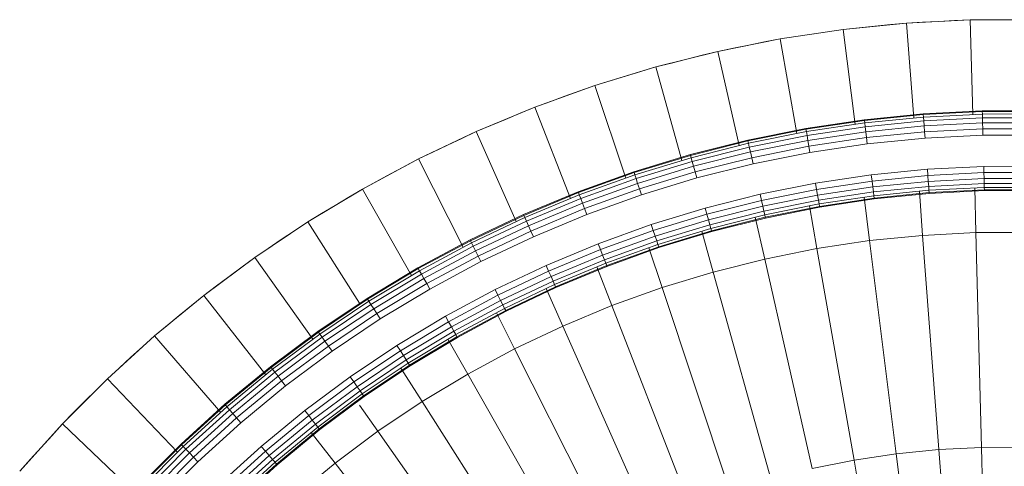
# Model space of a CAD drawing. Header units: centimetres. Extents: x 511 to 2122, y 723 to 1373.
# Tile 13 of 89: x 993.53 to 998.14, y 761.92 to 764.01. Entities that reach past the tile are written whole.
import ezdxf

# ---------------------------------------------------------------- set-up
doc = ezdxf.new("R2010")
doc.units = ezdxf.units.CM
doc.layers.add('G-IMPT', color=8, linetype='Continuous', lineweight=18)
doc.layers.add('I-FURN', color=30, linetype='Continuous', lineweight=18)

# ---------------------------------------------------------------- blocks, each defined once
blk = doc.blocks.new('LUPA - LUPA_skp_-562653-PROJETO_TÉRREO')
at = {"layer": 'G-IMPT'}
for p, q in [((2.1379, 3.2287), (1.5221, 2.9736)), ((1.5755, 2.8533), (2.178, 3.1382)), ((1.5221, 2.9736), (1.4748, 3.0965)), ((1.6347, 2.7357), (2.2224, 3.0499)), ((1.5221, 2.9736), (0.9107, 2.7203)), ((1.5221, 2.9736), (1.5755, 2.8533)), ((1.6995, 2.6212), (2.2712, 2.9638)), ((0.9107, 2.7203), (0.8516, 2.8735)), ((0.9772, 2.5703), (1.5755, 2.8533)), ((1.5755, 2.8533), (1.6347, 2.7357)), ((1.051, 2.4237), (1.6347, 2.7357)), ((1.6347, 2.7357), (1.6995, 2.6212)), ((0.7832, 2.6676), (0.9107, 2.7203)), ((0.9772, 2.5703), (0.9107, 2.7203)), ((0.2338, 2.6524), (0.3045, 2.4693)), ((1.1319, 2.2809), (1.6995, 2.6212)), ((1.6995, 2.6212), (1.77, 2.5099)), ((0.3045, 2.4693), (0.5743, 2.581)), ((0.8538, 2.512), (0.9772, 2.5703)), ((0.9772, 2.5703), (1.051, 2.4237)), ((1.2197, 2.1422), (1.77, 2.5099)), ((0.3045, 2.4693), (0.384, 2.2898)), ((0.384, 2.2898), (0.6494, 2.4153)), ((0.9319, 2.3601), (1.051, 2.4237)), ((1.051, 2.4237), (1.1319, 2.2809)), ((1.3142, 2.008), (1.8458, 2.4023)), ((0.4723, 2.1144), (0.384, 2.2898)), ((1.0173, 2.2123), (1.1319, 2.2809)), ((1.2197, 2.1422), (1.1319, 2.2809)), ((1.4151, 1.8787), (1.9268, 2.2985)), ((0.4723, 2.1144), (0.7324, 2.2535)), ((1.5223, 1.7544), (2.0127, 2.1989)), ((1.1099, 2.0689), (1.2197, 2.1422)), ((1.2197, 2.1422), (1.3142, 2.008)), ((0.4723, 2.1144), (0.5691, 1.9436)), ((0.5691, 1.9436), (0.8233, 2.096)), ((1.6355, 1.6355), (2.1035, 2.1035)), ((1.2093, 1.9303), (1.3142, 2.008)), ((1.4151, 1.8787), (1.3142, 2.008)), ((1.7544, 1.5223), (2.1989, 2.0127)), ((0.6741, 1.7777), (0.5691, 1.9436)), ((0.6741, 1.7777), (0.9218, 1.9432)), ((1.8787, 1.4151), (2.2985, 1.9268)), ((1.3153, 1.7967), (1.4151, 1.8787)), ((1.5223, 1.7544), (1.4151, 1.8787)), ((2.008, 1.3142), (2.4023, 1.8458)), ((0.7872, 1.6172), (1.0276, 1.7955)), ((0.7872, 1.6172), (0.6741, 1.7777)), ((2.1422, 1.2197), (2.5099, 1.77)), ((1.4277, 1.6686), (1.5223, 1.7544)), ((1.5223, 1.7544), (1.6355, 1.6355)), ((2.2809, 1.1319), (2.6212, 1.6995)), ((0.908, 1.4624), (1.1405, 1.6533)), ((0.7872, 1.6172), (0.908, 1.4624)), ((1.5462, 1.5462), (1.6355, 1.6355)), ((1.7544, 1.5223), (1.6355, 1.6355)), ((1.0362, 1.3138), (1.2602, 1.5167)), ((1.6705, 1.4298), (1.7544, 1.5223)), ((1.7544, 1.5223), (1.8787, 1.4151)), ((0.908, 1.4624), (1.0362, 1.3138)), ((1.8003, 1.3197), (1.8787, 1.4151)), ((1.8787, 1.4151), (2.008, 1.3142)), ((1.1716, 1.1716), (1.3863, 1.3863)), ((1.1716, 1.1716), (1.0362, 1.3138)), ((1.9353, 1.2161), (2.008, 1.3142)), ((2.1422, 1.2197), (2.008, 1.3142)), ((1.3138, 1.0362), (1.5187, 1.2623)), ((2.1422, 1.2197), (2.0879, 1.1384)), ((2.2809, 1.1319), (2.1422, 1.2197)), ((1.3138, 1.0362), (1.1716, 1.1716)), ((1.4624, 0.908), (1.6569, 1.1449)), ((2.2195, 1.0294), (2.2809, 1.1319)), ((2.2809, 1.1319), (2.4237, 1.051)), ((1.4624, 0.908), (1.3138, 1.0362)), ((1.6172, 0.7872), (1.794, 1.0256)), ((1.9495, 0.9312), (1.7777, 0.6741)), ((1.6172, 0.7872), (1.4624, 0.908)), ((1.9436, 0.5691), (2.1032, 0.8354)), ((1.6172, 0.7872), (1.7777, 0.6741)), ((2.1144, 0.4723), (2.2614, 0.7472)), ((1.7777, 0.6741), (1.9436, 0.5691)), ((2.2898, 0.384), (2.4236, 0.6669)), ((2.4693, 0.3045), (2.5895, 0.5947)), ((2.1144, 0.4723), (1.9436, 0.5691)), ((2.1144, 0.4723), (2.2898, 0.384)), ((2.4693, 0.3045), (2.2898, 0.384)), ((2.6524, 0.2338), (2.4693, 0.3045))]:
    blk.add_line(p, q, dxfattribs=at)
at = {"layer": 'G-IMPT', "flags": 128}
for points in [[(0.2338, 2.6524), (0.2515, 2.6066), (0.2692, 2.5609), (0.2868, 2.5151), (0.3045, 2.4693)], [(0.3045, 2.4693), (0.3244, 2.4244), (0.3443, 2.3795), (0.3642, 2.3347), (0.384, 2.2898)], [(0.384, 2.2898), (0.4061, 2.2459), (0.4282, 2.2021), (0.4502, 2.1583), (0.4723, 2.1144)], [(0.4723, 2.1144), (0.4965, 2.0717), (0.5207, 2.029), (0.5449, 1.9863), (0.5691, 1.9436)], [(0.5691, 1.9436), (0.5953, 1.9021), (0.6216, 1.8607), (0.6479, 1.8192), (0.6741, 1.7777)], [(0.6741, 1.7777), (0.7024, 1.7376), (0.7306, 1.6975), (0.7589, 1.6573), (0.7872, 1.6172)], [(0.7872, 1.6172), (0.8174, 1.5785), (0.8476, 1.5398), (0.8778, 1.5011), (0.908, 1.4624)], [(0.908, 1.4624), (0.94, 1.4253), (0.9721, 1.3881), (1.0041, 1.3509), (1.0362, 1.3138)], [(1.0362, 1.3138), (1.07, 1.2782), (1.1039, 1.2427), (1.1377, 1.2071), (1.1716, 1.1716)], [(1.1716, 1.1716), (1.2071, 1.1377), (1.2427, 1.1039), (1.2782, 1.07), (1.3138, 1.0362)], [(1.3138, 1.0362), (1.3509, 1.0041), (1.3881, 0.9721), (1.4253, 0.94), (1.4624, 0.908)], [(1.4624, 0.908), (1.5011, 0.8778), (1.5398, 0.8476), (1.5785, 0.8174), (1.6172, 0.7872)], [(1.6172, 0.7872), (1.6573, 0.7589), (1.6975, 0.7306), (1.7376, 0.7024), (1.7777, 0.6741)], [(1.7777, 0.6741), (1.8192, 0.6479), (1.8607, 0.6216), (1.9021, 0.5953), (1.9436, 0.5691)], [(1.9436, 0.5691), (1.9863, 0.5449), (2.029, 0.5207), (2.0717, 0.4965), (2.1144, 0.4723)], [(2.1144, 0.4723), (2.1583, 0.4502), (2.2021, 0.4282), (2.2459, 0.4061), (2.2898, 0.384)], [(2.2898, 0.384), (2.3347, 0.3642), (2.3795, 0.3443), (2.4244, 0.3244), (2.4693, 0.3045)], [(2.4693, 0.3045), (2.5151, 0.2868), (2.5609, 0.2692), (2.6066, 0.2515), (2.6524, 0.2338)]]:
    blk.add_lwpolyline(points, dxfattribs=at)
blk = doc.blocks.new('LUPA - LUPA_skp_-562654-PROJETO_TÉRREO')
at = {"layer": 'G-IMPT', "flags": 128}
for points in [[(0.2338, 2.6524), (0.2515, 2.6066), (0.2692, 2.5609), (0.2868, 2.5151), (0.3045, 2.4693)], [(0.3045, 2.4693), (0.2868, 2.5151), (0.2692, 2.5609), (0.2515, 2.6066), (0.2338, 2.6524)], [(0.3045, 2.4693), (0.3244, 2.4244), (0.3443, 2.3795), (0.3642, 2.3347), (0.384, 2.2898)], [(0.384, 2.2898), (0.3642, 2.3347), (0.3443, 2.3795), (0.3244, 2.4244), (0.3045, 2.4693)], [(0.384, 2.2898), (0.4061, 2.2459), (0.4282, 2.2021), (0.4502, 2.1583), (0.4723, 2.1144)], [(0.4723, 2.1144), (0.4502, 2.1583), (0.4282, 2.2021), (0.4061, 2.2459), (0.384, 2.2898)], [(0.4723, 2.1144), (0.4965, 2.0717), (0.5207, 2.029), (0.5449, 1.9863), (0.5691, 1.9436)], [(0.5691, 1.9436), (0.5449, 1.9863), (0.5207, 2.029), (0.4965, 2.0717), (0.4723, 2.1144)], [(0.5691, 1.9436), (0.5953, 1.9021), (0.6216, 1.8607), (0.6479, 1.8192), (0.6741, 1.7777)], [(0.6741, 1.7777), (0.6479, 1.8192), (0.6216, 1.8607), (0.5953, 1.9021), (0.5691, 1.9436)], [(0.6741, 1.7777), (0.7024, 1.7376), (0.7306, 1.6975), (0.7589, 1.6573), (0.7872, 1.6172)], [(0.7872, 1.6172), (0.7589, 1.6573), (0.7306, 1.6975), (0.7024, 1.7376), (0.6741, 1.7777)], [(0.7872, 1.6172), (0.8174, 1.5785), (0.8476, 1.5398), (0.8778, 1.5011), (0.908, 1.4624)], [(0.908, 1.4624), (0.8778, 1.5011), (0.8476, 1.5398), (0.8174, 1.5785), (0.7872, 1.6172)], [(0.908, 1.4624), (0.94, 1.4253), (0.9721, 1.3881), (1.0041, 1.3509), (1.0362, 1.3138)], [(1.0362, 1.3138), (1.0041, 1.3509), (0.9721, 1.3881), (0.94, 1.4253), (0.908, 1.4624)], [(1.0362, 1.3138), (1.07, 1.2782), (1.1039, 1.2427), (1.1377, 1.2071), (1.1716, 1.1716)], [(1.1716, 1.1716), (1.1377, 1.2071), (1.1039, 1.2427), (1.07, 1.2782), (1.0362, 1.3138)], [(1.1716, 1.1716), (1.2071, 1.1377), (1.2427, 1.1039), (1.2782, 1.07), (1.3138, 1.0362)], [(1.3138, 1.0362), (1.2782, 1.07), (1.2427, 1.1039), (1.2071, 1.1377), (1.1716, 1.1716)], [(1.3138, 1.0362), (1.3509, 1.0041), (1.3881, 0.9721), (1.4253, 0.94), (1.4624, 0.908)], [(1.4624, 0.908), (1.4253, 0.94), (1.3881, 0.9721), (1.3509, 1.0041), (1.3138, 1.0362)], [(1.4624, 0.908), (1.5011, 0.8778), (1.5398, 0.8476), (1.5785, 0.8174), (1.6172, 0.7872)], [(1.6172, 0.7872), (1.5785, 0.8174), (1.5398, 0.8476), (1.5011, 0.8778), (1.4624, 0.908)], [(1.6172, 0.7872), (1.6573, 0.7589), (1.6975, 0.7306), (1.7376, 0.7024), (1.7777, 0.6741)], [(1.7777, 0.6741), (1.7376, 0.7024), (1.6975, 0.7306), (1.6573, 0.7589), (1.6172, 0.7872)], [(1.7777, 0.6741), (1.8192, 0.6479), (1.8607, 0.6216), (1.9021, 0.5953), (1.9436, 0.5691)], [(1.9436, 0.5691), (1.9021, 0.5953), (1.8607, 0.6216), (1.8192, 0.6479), (1.7777, 0.6741)], [(1.9436, 0.5691), (1.9863, 0.5449), (2.029, 0.5207), (2.0717, 0.4965), (2.1144, 0.4723)], [(2.1144, 0.4723), (2.0717, 0.4965), (2.029, 0.5207), (1.9863, 0.5449), (1.9436, 0.5691)], [(2.1144, 0.4723), (2.1583, 0.4502), (2.2021, 0.4282), (2.2459, 0.4061), (2.2898, 0.384)], [(2.2898, 0.384), (2.2459, 0.4061), (2.2021, 0.4282), (2.1583, 0.4502), (2.1144, 0.4723)], [(2.2898, 0.384), (2.3347, 0.3642), (2.3795, 0.3443), (2.4244, 0.3244), (2.4693, 0.3045)], [(2.4693, 0.3045), (2.4244, 0.3244), (2.3795, 0.3443), (2.3347, 0.3642), (2.2898, 0.384)], [(2.4693, 0.3045), (2.5151, 0.2868), (2.5609, 0.2692), (2.6066, 0.2515), (2.6524, 0.2338)], [(2.6524, 0.2338), (2.6066, 0.2515), (2.5609, 0.2692), (2.5151, 0.2868), (2.4693, 0.3045)]]:
    blk.add_lwpolyline(points, dxfattribs=at)
blk = doc.blocks.new('LUPA - LUPA_skp_-562655-PROJETO_TÉRREO')
at = {"xscale": 0.8734174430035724, "yscale": 0.8734174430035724}
for name, zscale in [('LUPA - LUPA_skp_-562653-PROJETO_TÉRREO', -0.8734174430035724), ('LUPA - LUPA_skp_-562654-PROJETO_TÉRREO', 0.8734174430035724)]:
    blk.add_blockref(name, (0, 0), dxfattribs=dict(at, zscale=zscale))
blk = doc.blocks.new('LUPA - LUPA_skp_-562652-PROJETO_TÉRREO')
at = {"layer": 'G-IMPT'}
for p, q in [((0.7939, 2.965), (0.7231, 3.1487)), ((0.7312, 3.1516), (0.8019, 2.9683)), ((0.7312, 3.1516), (0.8019, 2.9683)), ((0.734, 3.1526), (0.8046, 2.9694)), ((0.7248, 2.9363), (0.6526, 3.1235)), ((0.7454, 2.9449), (0.6736, 3.131)), ((0.6933, 3.138), (0.7647, 2.9529)), ((0.7812, 2.9597), (0.7101, 3.1441)), ((0.5479, 3.086), (0.6221, 2.8938)), ((0.5422, 2.8607), (0.4665, 3.0569)), ((0.4693, 3.0579), (0.5449, 2.8618)), ((0.4693, 3.0579), (0.5449, 2.8618)), ((0.5529, 2.8652), (0.4774, 3.0608)), ((0.4904, 3.0654), (0.5656, 2.8704)), ((0.5821, 2.8773), (0.5072, 3.0715)), ((0.5269, 3.0785), (0.6014, 2.8852)), ((0.7454, 2.9449), (0.7248, 2.9363)), ((0.7647, 2.9529), (0.7454, 2.9449)), ((0.8263, 2.7625), (0.7454, 2.9449)), ((0.7812, 2.9597), (0.7647, 2.9529)), ((0.8451, 2.7715), (0.7647, 2.9529)), ((0.7939, 2.965), (0.7812, 2.9597)), ((0.8613, 2.7791), (0.7812, 2.9597)), ((0.8019, 2.9683), (0.7939, 2.965)), ((0.8019, 2.9683), (0.7939, 2.965)), ((0.8737, 2.785), (0.7939, 2.965)), ((0.8046, 2.9694), (0.8019, 2.9683)), ((0.8046, 2.9694), (0.8019, 2.9683)), ((0.8815, 2.7887), (0.8019, 2.9683)), ((0.8815, 2.7887), (0.8019, 2.9683)), ((0.8046, 2.9694), (0.8842, 2.7899)), ((0.806, 2.753), (0.7248, 2.9363)), ((0.5656, 2.8704), (0.5529, 2.8652)), ((0.5656, 2.8704), (0.5821, 2.8773)), ((0.6503, 2.6793), (0.5656, 2.8704)), ((0.6014, 2.8852), (0.5821, 2.8773)), ((0.5821, 2.8773), (0.6665, 2.687)), ((0.6014, 2.8852), (0.6221, 2.8938)), ((0.6853, 2.6959), (0.6014, 2.8852)), ((0.6221, 2.8938), (0.7056, 2.7054)), ((0.5449, 2.8618), (0.5422, 2.8607)), ((0.5449, 2.8618), (0.5422, 2.8607)), ((0.6274, 2.6685), (0.5422, 2.8607)), ((0.5449, 2.8618), (0.5529, 2.8652)), ((0.5529, 2.8652), (0.5449, 2.8618)), ((0.5449, 2.8618), (0.6301, 2.6697)), ((0.6301, 2.6697), (0.5449, 2.8618)), ((0.5529, 2.8652), (0.6379, 2.6734)), ((0.8263, 2.7625), (0.8451, 2.7715)), ((0.8451, 2.7715), (0.8613, 2.7791)), ((0.8451, 2.7715), (0.9343, 2.5942)), ((0.8613, 2.7791), (0.8737, 2.785)), ((0.8613, 2.7791), (0.9501, 2.6026)), ((0.8737, 2.785), (0.8815, 2.7887)), ((0.8737, 2.785), (0.8815, 2.7887)), ((0.8737, 2.785), (0.9623, 2.6091)), ((0.8815, 2.7887), (0.8842, 2.7899)), ((0.8815, 2.7887), (0.8842, 2.7899)), ((0.9699, 2.6132), (0.8815, 2.7887)), ((0.9699, 2.6132), (0.8815, 2.7887)), ((0.8842, 2.7899), (0.9725, 2.6146)), ((0.806, 2.753), (0.8263, 2.7625)), ((0.8962, 2.5738), (0.806, 2.753)), ((0.916, 2.5844), (0.8263, 2.7625)), ((0.6665, 2.687), (0.6853, 2.6959)), ((0.7056, 2.7054), (0.6853, 2.6959)), ((0.6853, 2.6959), (0.7785, 2.5109)), ((0.7056, 2.7054), (0.7982, 2.5214)), ((0.6301, 2.6697), (0.6274, 2.6685)), ((0.6301, 2.6697), (0.6274, 2.6685)), ((0.722, 2.4807), (0.6274, 2.6685)), ((0.6301, 2.6697), (0.6379, 2.6734)), ((0.6379, 2.6734), (0.6301, 2.6697)), ((0.7246, 2.4821), (0.6301, 2.6697)), ((0.7246, 2.4821), (0.6301, 2.6697)), ((0.6379, 2.6734), (0.6503, 2.6793)), ((0.6379, 2.6734), (0.7322, 2.4861)), ((0.6665, 2.687), (0.6503, 2.6793)), ((0.6503, 2.6793), (0.7443, 2.4926)), ((0.6665, 2.687), (0.7601, 2.501)), ((0.916, 2.5844), (0.9343, 2.5942)), ((0.9501, 2.6026), (0.9343, 2.5942)), ((0.9343, 2.5942), (1.0322, 2.4215)), ((0.9501, 2.6026), (0.9623, 2.6091)), ((1.0475, 2.4307), (0.9501, 2.6026)), ((0.9623, 2.6091), (0.9699, 2.6132)), ((0.9699, 2.6132), (0.9623, 2.6091)), ((0.9623, 2.6091), (1.0593, 2.4378)), ((0.9725, 2.6146), (0.9699, 2.6132)), ((0.9725, 2.6146), (0.9699, 2.6132)), ((0.9699, 2.6132), (1.0667, 2.4422)), ((0.9699, 2.6132), (1.0667, 2.4422)), ((0.9725, 2.6146), (1.0692, 2.4437)), ((0.916, 2.5844), (0.8962, 2.5738)), ((0.9951, 2.3993), (0.8962, 2.5738)), ((1.0143, 2.4108), (0.916, 2.5844)), ((0.7785, 2.5109), (0.7982, 2.5214)), ((0.7982, 2.5214), (0.8998, 2.3422)), ((0.7246, 2.4821), (0.7322, 2.4861)), ((0.7246, 2.4821), (0.7322, 2.4861)), ((0.7322, 2.4861), (0.7443, 2.4926)), ((0.7322, 2.4861), (0.8355, 2.3037)), ((0.7443, 2.4926), (0.7601, 2.501)), ((0.8473, 2.3107), (0.7443, 2.4926)), ((0.7601, 2.501), (0.7785, 2.5109)), ((0.8627, 2.3199), (0.7601, 2.501)), ((0.7785, 2.5109), (0.8806, 2.3307)), ((0.722, 2.4807), (0.7246, 2.4821)), ((0.722, 2.4807), (0.7246, 2.4821)), ((0.8256, 2.2977), (0.722, 2.4807)), ((0.8281, 2.2992), (0.7246, 2.4821)), ((0.7246, 2.4821), (0.8281, 2.2992)), ((1.0322, 2.4215), (1.0143, 2.4108)), ((1.0475, 2.4307), (1.0322, 2.4215)), ((1.0322, 2.4215), (1.1383, 2.2539)), ((1.0593, 2.4378), (1.0475, 2.4307)), ((1.1532, 2.2638), (1.0475, 2.4307)), ((1.0667, 2.4422), (1.0593, 2.4378)), ((1.0667, 2.4422), (1.0593, 2.4378)), ((1.0593, 2.4378), (1.1646, 2.2714)), ((1.0667, 2.4422), (1.0692, 2.4437)), ((1.0692, 2.4437), (1.0667, 2.4422)), ((1.1718, 2.2762), (1.0667, 2.4422)), ((1.0667, 2.4422), (1.1718, 2.2762)), ((1.0692, 2.4437), (1.1743, 2.2779)), ((1.0143, 2.4108), (0.9951, 2.3993)), ((1.1024, 2.2298), (0.9951, 2.3993)), ((1.0143, 2.4108), (1.121, 2.2423)), ((0.8473, 2.3107), (0.8355, 2.3037)), ((0.8473, 2.3107), (0.8627, 2.3199)), ((0.9592, 2.1341), (0.8473, 2.3107)), ((0.8806, 2.3307), (0.8627, 2.3199)), ((0.8627, 2.3199), (0.974, 2.1441)), ((0.8806, 2.3307), (0.8998, 2.3422)), ((0.8806, 2.3307), (0.9914, 2.1557)), ((0.8998, 2.3422), (1.01, 2.1681)), ((0.8281, 2.2992), (0.8256, 2.2977)), ((0.8256, 2.2977), (0.8281, 2.2992)), ((0.9381, 2.1201), (0.8256, 2.2977)), ((0.8355, 2.3037), (0.8281, 2.2992)), ((0.8281, 2.2992), (0.8355, 2.3037)), ((0.9405, 2.1217), (0.8281, 2.2992)), ((0.9405, 2.1217), (0.8281, 2.2992)), ((0.8355, 2.3037), (0.9477, 2.1265)), ((1.1646, 2.2714), (1.1718, 2.2762)), ((1.1646, 2.2714), (1.1718, 2.2762)), ((1.1718, 2.2762), (1.1743, 2.2779)), ((1.1718, 2.2762), (1.1743, 2.2779)), ((1.285, 2.1156), (1.1718, 2.2762)), ((1.1718, 2.2762), (1.285, 2.1156)), ((1.1743, 2.2779), (1.2873, 2.1174)), ((1.1024, 2.2298), (1.121, 2.2423)), ((1.121, 2.2423), (1.1383, 2.2539)), ((1.2359, 2.0792), (1.121, 2.2423)), ((1.1383, 2.2539), (1.1532, 2.2638)), ((1.1383, 2.2539), (1.2526, 2.0916)), ((1.1532, 2.2638), (1.1646, 2.2714)), ((1.267, 2.1023), (1.1532, 2.2638)), ((1.1646, 2.2714), (1.278, 2.1105)), ((1.2179, 2.0659), (1.1024, 2.2298)), ((0.9477, 2.1265), (0.9592, 2.1341)), ((0.9592, 2.1341), (0.974, 2.1441)), ((1.0795, 1.9632), (0.9592, 2.1341)), ((0.974, 2.1441), (0.9914, 2.1557)), ((0.974, 2.1441), (1.0939, 1.9739)), ((1.01, 2.1681), (0.9914, 2.1557)), ((0.9914, 2.1557), (1.1106, 1.9863)), ((1.01, 2.1681), (1.1286, 1.9996)), ((0.9381, 2.1201), (0.9405, 2.1217)), ((0.9405, 2.1217), (0.9381, 2.1201)), ((1.0592, 1.9481), (0.9381, 2.1201)), ((0.9405, 2.1217), (0.9477, 2.1265)), ((0.9477, 2.1265), (0.9405, 2.1217)), ((1.0615, 1.9499), (0.9405, 2.1217)), ((1.0615, 1.9499), (0.9405, 2.1217)), ((0.9477, 2.1265), (1.0685, 1.955)), ((1.2526, 2.0916), (1.267, 2.1023)), ((1.278, 2.1105), (1.267, 2.1023)), ((1.3885, 1.9465), (1.267, 2.1023)), ((1.278, 2.1105), (1.285, 2.1156)), ((1.285, 2.1156), (1.278, 2.1105)), ((1.3992, 1.9552), (1.278, 2.1105)), ((1.2873, 2.1174), (1.285, 2.1156)), ((1.285, 2.1156), (1.2873, 2.1174)), ((1.285, 2.1156), (1.4058, 1.9607)), ((1.4058, 1.9607), (1.285, 2.1156)), ((1.2873, 2.1174), (1.4081, 1.9626)), ((1.2179, 2.0659), (1.2359, 2.0792)), ((1.3413, 1.9077), (1.2179, 2.0659)), ((1.2359, 2.0792), (1.2526, 2.0916)), ((1.2359, 2.0792), (1.3586, 1.9219)), ((1.2526, 2.0916), (1.3747, 1.9352)), ((1.1106, 1.9863), (1.1286, 1.9996)), ((1.1286, 1.9996), (1.2554, 1.8372)), ((1.0685, 1.955), (1.0795, 1.9632)), ((1.0795, 1.9632), (1.0939, 1.9739)), ((1.2081, 1.7984), (1.0795, 1.9632)), ((1.1106, 1.9863), (1.0939, 1.9739)), ((1.0939, 1.9739), (1.222, 1.8098)), ((1.1106, 1.9863), (1.2381, 1.823)), ((1.4058, 1.9607), (1.3992, 1.9552)), ((1.3992, 1.9552), (1.4058, 1.9607)), ((1.4081, 1.9626), (1.4058, 1.9607)), ((1.4058, 1.9607), (1.4081, 1.9626)), ((1.5342, 1.8119), (1.4058, 1.9607)), ((1.4058, 1.9607), (1.5342, 1.8119)), ((1.4081, 1.9626), (1.5363, 1.8139)), ((1.0592, 1.9481), (1.0615, 1.9499)), ((1.0615, 1.9499), (1.0592, 1.9481)), ((1.1885, 1.7824), (1.0592, 1.9481)), ((1.0685, 1.955), (1.0615, 1.9499)), ((1.0685, 1.955), (1.0615, 1.9499)), ((1.0615, 1.9499), (1.1908, 1.7843)), ((1.1908, 1.7843), (1.0615, 1.9499)), ((1.1975, 1.7897), (1.0685, 1.955)), ((1.3747, 1.9352), (1.3586, 1.9219)), ((1.3885, 1.9465), (1.3747, 1.9352)), ((1.3747, 1.9352), (1.5043, 1.7849)), ((1.3992, 1.9552), (1.3885, 1.9465)), ((1.5176, 1.7969), (1.3885, 1.9465)), ((1.3992, 1.9552), (1.5278, 1.8061)), ((1.3586, 1.9219), (1.3413, 1.9077)), ((1.4723, 1.7559), (1.3413, 1.9077)), ((1.4889, 1.7709), (1.3586, 1.9219)), ((1.222, 1.8098), (1.2381, 1.823)), ((1.2554, 1.8372), (1.2381, 1.823)), ((1.2381, 1.823), (1.3734, 1.6662)), ((1.2554, 1.8372), (1.3899, 1.6812)), ((1.1885, 1.7824), (1.1908, 1.7843)), ((1.1885, 1.7824), (1.1908, 1.7843)), ((1.1908, 1.7843), (1.1975, 1.7897)), ((1.1908, 1.7843), (1.1975, 1.7897)), ((1.1908, 1.7843), (1.3281, 1.6251)), ((1.3281, 1.6251), (1.1908, 1.7843)), ((1.1975, 1.7897), (1.2081, 1.7984)), ((1.3345, 1.6309), (1.1975, 1.7897)), ((1.222, 1.8098), (1.2081, 1.7984)), ((1.3446, 1.6402), (1.2081, 1.7984)), ((1.3579, 1.6522), (1.222, 1.8098)), ((1.4889, 1.7709), (1.5043, 1.7849)), ((1.5043, 1.7849), (1.5176, 1.7969)), ((1.5043, 1.7849), (1.6412, 1.6412)), ((1.5176, 1.7969), (1.5278, 1.8061)), ((1.6538, 1.6538), (1.5176, 1.7969)), ((1.5278, 1.8061), (1.5342, 1.8119)), ((1.5278, 1.8061), (1.5342, 1.8119)), ((1.6635, 1.6635), (1.5278, 1.8061)), ((1.5342, 1.8119), (1.5363, 1.8139)), ((1.5342, 1.8119), (1.5363, 1.8139)), ((1.5342, 1.8119), (1.6696, 1.6696)), ((1.6696, 1.6696), (1.5342, 1.8119)), ((1.5363, 1.8139), (1.6717, 1.6717)), ((1.3259, 1.6232), (1.1885, 1.7824)), ((1.4723, 1.7559), (1.4889, 1.7709)), ((1.6106, 1.6106), (1.4723, 1.7559)), ((1.4889, 1.7709), (1.6264, 1.6264)), ((1.3734, 1.6662), (1.3899, 1.6812)), ((1.3899, 1.6812), (1.532, 1.532)), ((1.3446, 1.6402), (1.3579, 1.6522)), ((1.3734, 1.6662), (1.3579, 1.6522)), ((1.3579, 1.6522), (1.5014, 1.5014)), ((1.5162, 1.5162), (1.3734, 1.6662)), ((1.6538, 1.6538), (1.6412, 1.6412)), ((1.6635, 1.6635), (1.6538, 1.6538)), ((1.6538, 1.6538), (1.7969, 1.5176)), ((1.6696, 1.6696), (1.6635, 1.6635)), ((1.6635, 1.6635), (1.6696, 1.6696)), ((1.8061, 1.5278), (1.6635, 1.6635)), ((1.6717, 1.6717), (1.6696, 1.6696)), ((1.6717, 1.6717), (1.6696, 1.6696)), ((1.8119, 1.5342), (1.6696, 1.6696)), ((1.6696, 1.6696), (1.8119, 1.5342)), ((1.6717, 1.6717), (1.8139, 1.5363)), ((1.3281, 1.6251), (1.3259, 1.6232)), ((1.3281, 1.6251), (1.3259, 1.6232)), ((1.4709, 1.4709), (1.3259, 1.6232)), ((1.3281, 1.6251), (1.3345, 1.6309)), ((1.3345, 1.6309), (1.3281, 1.6251)), ((1.3281, 1.6251), (1.473, 1.473)), ((1.3281, 1.6251), (1.473, 1.473)), ((1.3345, 1.6309), (1.3446, 1.6402)), ((1.4791, 1.4791), (1.3345, 1.6309)), ((1.4888, 1.4888), (1.3446, 1.6402)), ((1.6264, 1.6264), (1.6106, 1.6106)), ((1.7559, 1.4723), (1.6106, 1.6106)), ((1.6412, 1.6412), (1.6264, 1.6264)), ((1.7709, 1.4889), (1.6264, 1.6264)), ((1.7849, 1.5043), (1.6412, 1.6412)), ((1.5014, 1.5014), (1.5162, 1.5162)), ((1.532, 1.532), (1.5162, 1.5162)), ((1.5162, 1.5162), (1.6662, 1.3734)), ((1.532, 1.532), (1.6812, 1.3899)), ((1.7709, 1.4889), (1.7849, 1.5043)), ((1.7849, 1.5043), (1.7969, 1.5176)), ((1.9352, 1.3747), (1.7849, 1.5043)), ((1.7969, 1.5176), (1.8061, 1.5278)), ((1.7969, 1.5176), (1.9465, 1.3885)), ((1.8061, 1.5278), (1.8119, 1.5342)), ((1.8061, 1.5278), (1.8119, 1.5342)), ((1.9552, 1.3992), (1.8061, 1.5278)), ((1.8119, 1.5342), (1.8139, 1.5363)), ((1.8119, 1.5342), (1.8139, 1.5363)), ((1.9607, 1.4058), (1.8119, 1.5342)), ((1.8119, 1.5342), (1.9607, 1.4058)), ((1.8139, 1.5363), (1.9626, 1.4081)), ((1.4709, 1.4709), (1.473, 1.473)), ((1.4709, 1.4709), (1.473, 1.473)), ((1.6232, 1.3259), (1.4709, 1.4709)), ((1.473, 1.473), (1.4791, 1.4791)), ((1.473, 1.473), (1.4791, 1.4791)), ((1.473, 1.473), (1.6251, 1.3281)), ((1.473, 1.473), (1.6251, 1.3281)), ((1.4888, 1.4888), (1.4791, 1.4791)), ((1.4791, 1.4791), (1.6309, 1.3345)), ((1.5014, 1.5014), (1.4888, 1.4888)), ((1.6402, 1.3446), (1.4888, 1.4888)), ((1.5014, 1.5014), (1.6522, 1.3579)), ((1.7559, 1.4723), (1.7709, 1.4889)), ((1.9077, 1.3413), (1.7559, 1.4723)), ((1.7709, 1.4889), (1.9219, 1.3586)), ((1.9552, 1.3992), (1.9607, 1.4058)), ((1.9607, 1.4058), (1.9552, 1.3992)), ((1.9607, 1.4058), (1.9626, 1.4081)), ((1.9626, 1.4081), (1.9607, 1.4058)), ((2.1156, 1.285), (1.9607, 1.4058)), ((2.1156, 1.285), (1.9607, 1.4058)), ((1.9626, 1.4081), (2.1174, 1.2873)), ((1.6522, 1.3579), (1.6662, 1.3734)), ((1.6662, 1.3734), (1.6812, 1.3899)), ((1.6662, 1.3734), (1.823, 1.2381)), ((1.6812, 1.3899), (1.8372, 1.2554)), ((1.9219, 1.3586), (1.9352, 1.3747)), ((1.9352, 1.3747), (1.9465, 1.3885)), ((1.9352, 1.3747), (2.0916, 1.2526)), ((1.9465, 1.3885), (1.9552, 1.3992)), ((2.1023, 1.267), (1.9465, 1.3885)), ((2.1105, 1.278), (1.9552, 1.3992)), ((1.6251, 1.3281), (1.6309, 1.3345)), ((1.6309, 1.3345), (1.6251, 1.3281)), ((1.6309, 1.3345), (1.6402, 1.3446)), ((1.6309, 1.3345), (1.7897, 1.1975)), ((1.6402, 1.3446), (1.6522, 1.3579)), ((1.7984, 1.2081), (1.6402, 1.3446)), ((1.8098, 1.222), (1.6522, 1.3579)), ((1.9077, 1.3413), (1.9219, 1.3586)), ((2.0659, 1.2179), (1.9077, 1.3413)), ((2.0792, 1.2359), (1.9219, 1.3586)), ((1.6232, 1.3259), (1.6251, 1.3281)), ((1.6251, 1.3281), (1.6232, 1.3259)), ((1.7824, 1.1885), (1.6232, 1.3259)), ((1.7843, 1.1908), (1.6251, 1.3281)), ((1.7843, 1.1908), (1.6251, 1.3281)), ((2.1023, 1.267), (2.0916, 1.2526)), ((2.1105, 1.278), (2.1023, 1.267)), ((2.1023, 1.267), (2.2638, 1.1532)), ((2.1156, 1.285), (2.1105, 1.278)), ((2.1105, 1.278), (2.1156, 1.285)), ((2.2714, 1.1646), (2.1105, 1.278)), ((2.1174, 1.2873), (2.1156, 1.285)), ((2.1156, 1.285), (2.1174, 1.2873)), ((2.1156, 1.285), (2.2762, 1.1718)), ((2.2762, 1.1718), (2.1156, 1.285)), ((2.1174, 1.2873), (2.2779, 1.1743)), ((1.823, 1.2381), (1.8098, 1.222)), ((1.8372, 1.2554), (1.823, 1.2381)), ((1.823, 1.2381), (1.9863, 1.1106)), ((1.8372, 1.2554), (1.9996, 1.1286)), ((2.0792, 1.2359), (2.0659, 1.2179)), ((2.0916, 1.2526), (2.0792, 1.2359)), ((2.2423, 1.121), (2.0792, 1.2359)), ((2.2539, 1.1383), (2.0916, 1.2526)), ((1.7824, 1.1885), (1.7843, 1.1908)), ((1.7824, 1.1885), (1.7843, 1.1908)), ((1.7897, 1.1975), (1.7843, 1.1908)), ((1.7843, 1.1908), (1.7897, 1.1975)), ((1.7843, 1.1908), (1.9499, 1.0615)), ((1.9499, 1.0615), (1.7843, 1.1908)), ((1.7984, 1.2081), (1.7897, 1.1975)), ((1.7897, 1.1975), (1.955, 1.0685)), ((1.8098, 1.222), (1.7984, 1.2081)), ((1.7984, 1.2081), (1.9632, 1.0795)), ((1.9739, 1.0939), (1.8098, 1.222)), ((2.2298, 1.1024), (2.0659, 1.2179)), ((1.9481, 1.0592), (1.7824, 1.1885)), ((2.2638, 1.1532), (2.2714, 1.1646)), ((2.2714, 1.1646), (2.2762, 1.1718)), ((2.2714, 1.1646), (2.2762, 1.1718)), ((2.4378, 1.0593), (2.2714, 1.1646)), ((2.2762, 1.1718), (2.2779, 1.1743)), ((2.2762, 1.1718), (2.2779, 1.1743)), ((2.4422, 1.0667), (2.2762, 1.1718)), ((2.2762, 1.1718), (2.4422, 1.0667)), ((2.2779, 1.1743), (2.4437, 1.0692)), ((1.9996, 1.1286), (1.9863, 1.1106)), ((1.9996, 1.1286), (2.1681, 1.01)), ((2.2298, 1.1024), (2.2423, 1.121)), ((2.2423, 1.121), (2.2539, 1.1383)), ((2.4108, 1.0143), (2.2423, 1.121)), ((2.2539, 1.1383), (2.2638, 1.1532)), ((2.2539, 1.1383), (2.4215, 1.0322)), ((2.2638, 1.1532), (2.4307, 1.0475)), ((1.9739, 1.0939), (1.9632, 1.0795)), ((1.9863, 1.1106), (1.9739, 1.0939)), ((1.9739, 1.0939), (2.1441, 0.974)), ((2.1557, 0.9914), (1.9863, 1.1106)), ((2.3993, 0.9951), (2.2298, 1.1024)), ((1.9499, 1.0615), (1.9481, 1.0592)), ((1.9499, 1.0615), (1.9481, 1.0592)), ((2.1201, 0.9381), (1.9481, 1.0592)), ((1.955, 1.0685), (1.9499, 1.0615)), ((1.955, 1.0685), (1.9499, 1.0615)), ((1.9499, 1.0615), (2.1217, 0.9405)), ((1.9499, 1.0615), (2.1217, 0.9405)), ((1.9632, 1.0795), (1.955, 1.0685)), ((1.955, 1.0685), (2.1265, 0.9477)), ((2.1341, 0.9592), (1.9632, 1.0795)), ((2.4378, 1.0593), (2.4307, 1.0475)), ((2.4422, 1.0667), (2.4378, 1.0593)), ((2.4422, 1.0667), (2.4378, 1.0593)), ((2.4378, 1.0593), (2.6091, 0.9623)), ((2.4437, 1.0692), (2.4422, 1.0667)), ((2.4437, 1.0692), (2.4422, 1.0667)), ((2.6132, 0.9699), (2.4422, 1.0667)), ((2.6132, 0.9699), (2.4422, 1.0667)), ((2.4437, 1.0692), (2.6146, 0.9725)), ((2.4215, 1.0322), (2.4108, 1.0143)), ((2.4307, 1.0475), (2.4215, 1.0322)), ((2.5942, 0.9343), (2.4215, 1.0322)), ((2.6026, 0.9501), (2.4307, 1.0475)), ((2.1441, 0.974), (2.1557, 0.9914)), ((2.1557, 0.9914), (2.1681, 1.01)), ((2.1557, 0.9914), (2.3307, 0.8806)), ((2.1681, 1.01), (2.3422, 0.8998)), ((2.4108, 1.0143), (2.3993, 0.9951)), ((2.5738, 0.8962), (2.3993, 0.9951)), ((2.5844, 0.916), (2.4108, 1.0143)), ((2.1217, 0.9405), (2.1265, 0.9477)), ((2.1217, 0.9405), (2.1265, 0.9477)), ((2.1265, 0.9477), (2.1341, 0.9592)), ((2.1265, 0.9477), (2.3037, 0.8355)), ((2.1341, 0.9592), (2.1441, 0.974)), ((2.1341, 0.9592), (2.3107, 0.8473)), ((2.1441, 0.974), (2.3199, 0.8627)), ((2.5942, 0.9343), (2.6026, 0.9501)), ((2.6026, 0.9501), (2.6091, 0.9623)), ((2.6026, 0.9501), (2.7791, 0.8613)), ((2.6091, 0.9623), (2.6132, 0.9699)), ((2.6132, 0.9699), (2.6091, 0.9623)), ((2.785, 0.8737), (2.6091, 0.9623)), ((2.6132, 0.9699), (2.6146, 0.9725)), ((2.6146, 0.9725), (2.6132, 0.9699)), ((2.6132, 0.9699), (2.7887, 0.8815)), ((2.6132, 0.9699), (2.7887, 0.8815)), ((2.6146, 0.9725), (2.7899, 0.8842)), ((2.1201, 0.9381), (2.1217, 0.9405)), ((2.1201, 0.9381), (2.1217, 0.9405)), ((2.2977, 0.8256), (2.1201, 0.9381)), ((2.1217, 0.9405), (2.2992, 0.8281)), ((2.2992, 0.8281), (2.1217, 0.9405)), ((2.5738, 0.8962), (2.5844, 0.916)), ((2.5844, 0.916), (2.5942, 0.9343)), ((2.7625, 0.8263), (2.5844, 0.916)), ((2.7715, 0.8451), (2.5942, 0.9343)), ((2.3199, 0.8627), (2.3307, 0.8806)), ((2.3307, 0.8806), (2.3422, 0.8998)), ((2.3307, 0.8806), (2.5109, 0.7785)), ((2.3422, 0.8998), (2.5214, 0.7982)), ((2.753, 0.806), (2.5738, 0.8962)), ((2.3037, 0.8355), (2.3107, 0.8473)), ((2.3107, 0.8473), (2.3199, 0.8627)), ((2.4926, 0.7443), (2.3107, 0.8473)), ((2.3199, 0.8627), (2.501, 0.7601)), ((2.2977, 0.8256), (2.2992, 0.8281)), ((2.2992, 0.8281), (2.2977, 0.8256)), ((2.4807, 0.722), (2.2977, 0.8256)), ((2.2992, 0.8281), (2.3037, 0.8355)), ((2.3037, 0.8355), (2.2992, 0.8281)), ((2.4821, 0.7246), (2.2992, 0.8281)), ((2.2992, 0.8281), (2.4821, 0.7246)), ((2.3037, 0.8355), (2.4861, 0.7322)), ((2.5109, 0.7785), (2.501, 0.7601)), ((2.5214, 0.7982), (2.5109, 0.7785)), ((2.5109, 0.7785), (2.6959, 0.6853)), ((2.5214, 0.7982), (2.7054, 0.7056)), ((2.4926, 0.7443), (2.4861, 0.7322)), ((2.501, 0.7601), (2.4926, 0.7443)), ((2.4926, 0.7443), (2.6793, 0.6503)), ((2.501, 0.7601), (2.687, 0.6665)), ((2.4807, 0.722), (2.4821, 0.7246)), ((2.4821, 0.7246), (2.4807, 0.722)), ((2.6685, 0.6274), (2.4807, 0.722)), ((2.4861, 0.7322), (2.4821, 0.7246)), ((2.4861, 0.7322), (2.4821, 0.7246)), ((2.4821, 0.7246), (2.6697, 0.6301)), ((2.6697, 0.6301), (2.4821, 0.7246)), ((2.4861, 0.7322), (2.6734, 0.6379)), ((2.7054, 0.7056), (2.6959, 0.6853)), ((2.7054, 0.7056), (2.8938, 0.6221)), ((2.687, 0.6665), (2.6793, 0.6503)), ((2.6959, 0.6853), (2.687, 0.6665)), ((2.687, 0.6665), (2.8773, 0.5821)), ((2.6959, 0.6853), (2.8852, 0.6014)), ((2.6697, 0.6301), (2.6685, 0.6274)), ((2.6697, 0.6301), (2.6685, 0.6274)), ((2.6734, 0.6379), (2.6697, 0.6301)), ((2.6734, 0.6379), (2.6697, 0.6301)), ((2.8618, 0.5449), (2.6697, 0.6301)), ((2.8618, 0.5449), (2.6697, 0.6301)), ((2.6793, 0.6503), (2.6734, 0.6379)), ((2.6734, 0.6379), (2.8652, 0.5529)), ((2.8704, 0.5656), (2.6793, 0.6503)), ((2.8607, 0.5422), (2.6685, 0.6274))]:
    blk.add_line(p, q, dxfattribs=at)
blk = doc.blocks.new('LUPA - LUPA-562935-PROJETO_TÉRREO')
at = {"rotation": 90.00000000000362}
for name, p, xscale, yscale, zscale in [('LUPA - LUPA_skp_-562655-PROJETO_TÉRREO', (15.1057, 0.209), 1.741532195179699, 1.741532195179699, 1.741532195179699), ('LUPA - LUPA_skp_-562652-PROJETO_TÉRREO', (14.917, 0.3351), 1.318770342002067, 1.318770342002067, 1.318770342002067)]:
    blk.add_blockref(name, p, dxfattribs=dict(at, xscale=xscale, yscale=yscale, zscale=zscale))

msp = doc.modelspace()

# ---------------------------------------------------------------- block references
at = {"layer": 'I-FURN', "rotation": 158.9999999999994}
msp.add_blockref('LUPA - LUPA-562935-PROJETO_TÉRREO', (1008.8165, 760.5732), dxfattribs=at)

doc.saveas('drawing.dxf')
